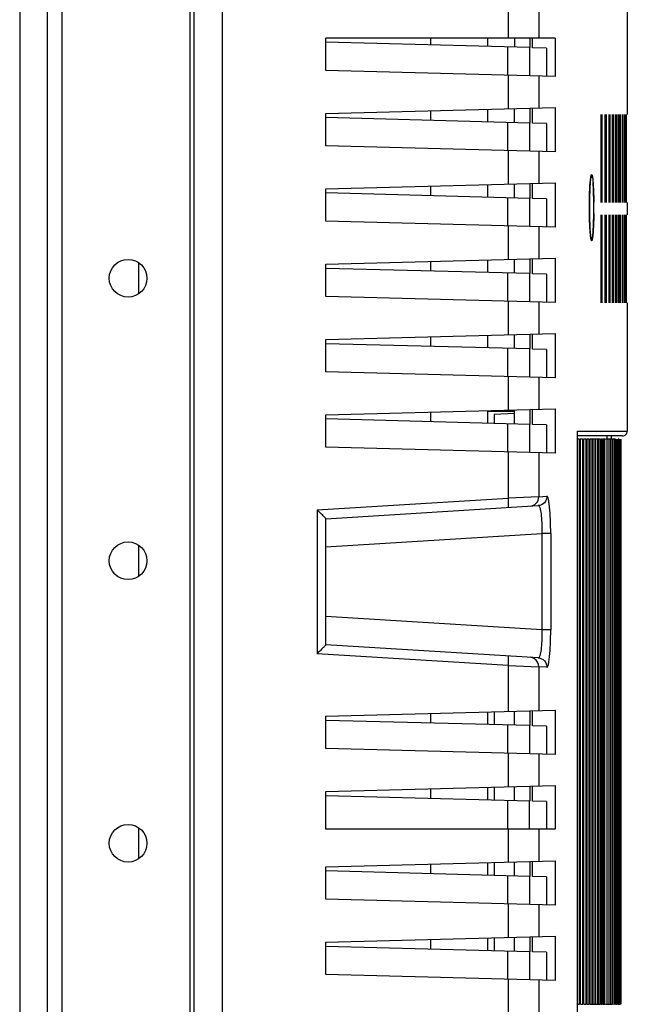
# Model space of a CAD drawing. Header units: inches. Extents: x 0 to 34, y 0 to 22.
# Tile 10 of 31: x 15.8 to 17.1, y 13.7 to 15.7. Entities that reach past the tile are written whole.
import ezdxf

# ---------------------------------------------------------------- set-up
doc = ezdxf.new("R2010")
doc.units = ezdxf.units.IN
doc.header["$LTSCALE"] = 1.87
doc.header["$MEASUREMENT"] = 0
doc.layers.get('0').update_dxf_attribs({"linetype": 'CONTINUOUS'})

msp = doc.modelspace()

# ---------------------------------------------------------------- linework, layer by layer
at = {"color": 6, "linetype": 'CONTINUOUS'}
for p, q in [((15.8488, 11.5627), (15.8488, 17.6049)), ((15.8794, 11.5621), (15.8794, 17.6054)), ((15.7908, 17.5459), (15.7908, 11.6217)), ((16.1471, 11.6652), (16.1471, 17.5023)), ((16.155, 17.5025), (16.155, 11.6659)), ((16.214, 17.442), (16.214, 11.7265)), ((17.0605, 15.7801), (17.0605, 15.5166)), ((16.8113, 15.756), (16.8113, 15.6763)), ((16.8756, 15.7543), (16.8756, 15.6763)), ((16.4306, 15.6085), (16.4306, 15.6763)), ((16.9095, 15.6763), (16.4306, 15.6763)), ((16.8566, 15.6564), (16.4306, 15.6676)), ((16.8247, 15.6763), (16.8247, 15.6572)), ((16.8566, 15.6763), (16.8566, 15.6564)), ((16.8624, 15.6562), (16.8624, 15.6763)), ((16.9095, 15.6763), (16.9095, 15.596)), ((16.8101, 15.6576), (16.8101, 15.5986)), ((16.856, 15.6564), (16.856, 15.5974)), ((16.8915, 15.6555), (16.8624, 15.6562)), ((16.8915, 15.6555), (16.8915, 15.5964)), ((16.9095, 15.596), (16.4306, 15.6085)), ((16.8113, 15.5985), (16.8113, 15.5288)), ((16.8756, 15.5968), (16.8756, 15.5305)), ((16.4306, 15.5188), (16.9095, 15.5314)), ((16.8247, 15.4998), (16.8247, 15.5291)), ((16.8566, 15.53), (16.8566, 15.4989)), ((16.8624, 15.4988), (16.8624, 15.5301)), ((16.9095, 15.5314), (16.9095, 15.4385)), ((16.4306, 15.451), (16.4306, 15.5188)), ((16.8566, 15.4989), (16.4306, 15.5101)), ((16.8101, 15.5001), (16.8101, 15.4411)), ((16.856, 15.4989), (16.856, 15.4399)), ((16.8915, 15.498), (16.8624, 15.4988)), ((17.0059, 15.3325), (17.0059, 15.5166)), ((17.0076, 15.5166), (17.0076, 15.3325)), ((17.0145, 15.3325), (17.0145, 15.5166)), ((17.016, 15.5166), (17.016, 15.3325)), ((17.0224, 15.3325), (17.0224, 15.5166)), ((17.0238, 15.5166), (17.0238, 15.3325)), ((17.0295, 15.3325), (17.0295, 15.5166)), ((17.0308, 15.5166), (17.0308, 15.3325)), ((17.0359, 15.3325), (17.0359, 15.5166)), ((17.037, 15.5166), (17.037, 15.3325)), ((17.0416, 15.3325), (17.0416, 15.5166)), ((17.0426, 15.5166), (17.0426, 15.3325)), ((17.0465, 15.3325), (17.0465, 15.5166)), ((17.0507, 15.3325), (17.0507, 15.5166)), ((17.0541, 15.3325), (17.0541, 15.5166)), ((17.0568, 15.3325), (17.0568, 15.5166)), ((17.0588, 15.3325), (17.0588, 15.5166)), ((16.8915, 15.498), (16.8915, 15.4389)), ((16.9095, 15.4385), (16.4306, 15.451)), ((16.8113, 15.441), (16.8113, 15.3713)), ((16.8756, 15.4394), (16.8756, 15.373)), ((16.9844, 15.386), (16.9845, 15.3862)), ((16.4306, 15.3613), (16.9095, 15.3739)), ((16.4306, 15.2935), (16.4306, 15.3613)), ((16.8247, 15.3423), (16.8247, 15.3717)), ((16.8566, 15.3725), (16.8566, 15.3414)), ((16.8624, 15.3413), (16.8624, 15.3727)), ((16.9095, 15.3739), (16.9095, 15.281)), ((16.9822, 15.3613), (16.9825, 15.3677)), ((16.8566, 15.3414), (16.4306, 15.3526)), ((16.8101, 15.3427), (16.8101, 15.2836)), ((16.856, 15.3415), (16.856, 15.2824)), ((16.8915, 15.3405), (16.8624, 15.3413)), ((16.8915, 15.3405), (16.8915, 15.2815)), ((16.9814, 15.3109), (16.9813, 15.3198)), ((17.0605, 15.3325), (17.0605, 15.3069)), ((16.9095, 15.281), (16.4306, 15.2935)), ((16.9815, 15.3023), (16.9814, 15.3109)), ((16.9817, 15.2943), (16.9815, 15.3023)), ((16.982, 15.287), (16.9817, 15.2943)), ((17.0059, 15.1229), (17.0059, 15.3069)), ((17.0076, 15.3069), (17.0076, 15.1229)), ((17.0145, 15.1229), (17.0145, 15.3069)), ((17.016, 15.3069), (17.016, 15.1229)), ((17.0224, 15.1229), (17.0224, 15.3069)), ((17.0238, 15.3069), (17.0238, 15.1229)), ((17.0295, 15.1229), (17.0295, 15.3069)), ((17.0308, 15.3069), (17.0308, 15.1229)), ((17.0359, 15.1229), (17.0359, 15.3069)), ((17.037, 15.3069), (17.037, 15.1229)), ((17.0416, 15.1229), (17.0416, 15.3069)), ((17.0426, 15.3069), (17.0426, 15.1229)), ((17.0465, 15.1229), (17.0465, 15.3069)), ((17.0507, 15.1229), (17.0507, 15.3069)), ((17.0541, 15.1229), (17.0541, 15.3069)), ((17.0568, 15.1229), (17.0568, 15.3069)), ((17.0588, 15.1229), (17.0588, 15.3069)), ((16.8113, 15.2836), (16.8113, 15.2138)), ((16.8756, 15.2819), (16.8756, 15.2155)), ((16.9823, 15.2804), (16.982, 15.287)), ((16.9826, 15.2747), (16.9823, 15.2804)), ((16.983, 15.2697), (16.9826, 15.2747)), ((16.9834, 15.2656), (16.983, 15.2697)), ((16.9843, 15.2582), (16.9845, 15.2578)), ((16.4306, 15.2039), (16.9095, 15.2164)), ((16.8247, 15.1848), (16.8247, 15.2142)), ((16.8566, 15.215), (16.8566, 15.184)), ((16.8624, 15.1838), (16.8624, 15.2152)), ((16.9095, 15.2164), (16.9095, 15.1235)), ((16.0388, 15.2063), (16.0388, 15.1424)), ((16.4306, 15.1361), (16.4306, 15.2039)), ((16.8566, 15.184), (16.4306, 15.1951)), ((16.8101, 15.1852), (16.8101, 15.1261)), ((16.856, 15.184), (16.856, 15.1249)), ((16.8915, 15.183), (16.8624, 15.1838)), ((16.8915, 15.183), (16.8915, 15.124)), ((16.9095, 15.1235), (16.4306, 15.1361)), ((16.8113, 15.1261), (16.8113, 15.0564)), ((16.8756, 15.1244), (16.8756, 15.058)), ((17.0605, 15.1229), (17.0605, 14.8549)), ((16.4306, 15.0464), (16.9095, 15.0589)), ((16.4306, 14.9786), (16.4306, 15.0464)), ((16.8247, 15.0273), (16.8247, 15.0567)), ((16.8566, 15.0575), (16.8566, 15.0265)), ((16.8624, 15.0263), (16.8624, 15.0577)), ((16.9095, 15.0589), (16.9095, 14.966)), ((16.8566, 15.0265), (16.4306, 15.0376)), ((16.8101, 15.0277), (16.8101, 14.9686)), ((16.856, 15.0265), (16.856, 14.9674)), ((16.8915, 15.0256), (16.8624, 15.0263)), ((16.8915, 15.0256), (16.8915, 14.9665)), ((16.9095, 14.966), (16.4306, 14.9786)), ((16.8113, 14.9686), (16.8113, 14.8989)), ((16.8756, 14.9669), (16.8756, 14.9006)), ((16.4306, 14.8889), (16.9095, 14.9015)), ((16.4306, 14.8211), (16.4306, 14.8889)), ((16.8246, 14.8915), (16.7823, 14.8893)), ((16.7823, 14.8893), (16.7823, 14.8709)), ((16.8247, 14.8698), (16.8247, 14.8992)), ((16.8566, 14.9001), (16.8566, 14.869)), ((16.8624, 14.8688), (16.8624, 14.9002)), ((16.9095, 14.9015), (16.9095, 14.8086)), ((16.8566, 14.869), (16.4306, 14.8802)), ((16.8101, 14.8702), (16.8101, 14.8112)), ((16.856, 14.869), (16.856, 14.81)), ((16.8915, 14.8681), (16.8624, 14.8688)), ((16.8915, 14.8681), (16.8915, 14.809)), ((17.0506, 14.8451), (16.9547, 14.8451)), ((16.9566, 14.8549), (17.0605, 14.8549)), ((16.9566, 13.6344), (16.9566, 14.8549)), ((17.0176, 14.8451), (17.0176, 14.8377)), ((17.0271, 14.8451), (17.0271, 14.8377)), ((16.9095, 14.8086), (16.4306, 14.8211)), ((16.8113, 14.8111), (16.8113, 14.7148)), ((16.8756, 14.8094), (16.8756, 14.7176)), ((16.8756, 14.7176), (16.8113, 14.7148)), ((16.8756, 14.7176), (16.8925, 14.7186)), ((16.4121, 14.6904), (16.8113, 14.7148)), ((16.4307, 14.6718), (16.8741, 14.699)), ((16.4121, 14.6904), (16.4121, 14.3895)), ((16.4306, 14.408), (16.4306, 14.6719)), ((16.4306, 14.6129), (16.882, 14.6405)), ((16.9004, 14.6405), (16.882, 14.6405)), ((16.882, 14.6405), (16.882, 14.4394)), ((16.9004, 14.6405), (16.9004, 14.4394)), ((16.0388, 14.6157), (16.0388, 14.5519)), ((16.882, 14.4394), (16.4306, 14.467)), ((16.9004, 14.4394), (16.882, 14.4394)), ((16.8741, 14.3809), (16.4307, 14.408)), ((16.8113, 14.3651), (16.4121, 14.3895)), ((16.8113, 14.3651), (16.8113, 14.269)), ((16.8113, 14.3651), (16.8756, 14.3623)), ((16.8925, 14.3613), (16.8756, 14.3623)), ((16.8756, 14.3623), (16.8756, 14.2706)), ((16.4306, 14.259), (16.9095, 14.2715)), ((16.7823, 14.2682), (16.7823, 14.241)), ((16.8247, 14.2399), (16.8247, 14.2693)), ((16.8566, 14.2701), (16.8566, 14.2391)), ((16.8624, 14.2389), (16.8624, 14.2703)), ((16.9095, 14.2715), (16.9095, 14.1786)), ((16.4306, 14.1912), (16.4306, 14.259)), ((16.8566, 14.2391), (16.4306, 14.2502)), ((16.8101, 14.2403), (16.8101, 14.1812)), ((16.856, 14.2391), (16.856, 14.18)), ((16.8915, 14.2382), (16.8624, 14.2389)), ((16.8915, 14.2382), (16.8915, 14.1791)), ((16.9095, 14.1786), (16.4306, 14.1912)), ((16.8113, 14.1812), (16.8113, 14.1115)), ((16.8756, 14.1795), (16.8756, 14.1132)), ((16.4306, 14.1015), (16.9095, 14.114)), ((16.4306, 14.0228), (16.4306, 14.1015)), ((16.7823, 14.1107), (16.7823, 14.0835)), ((16.8247, 14.0824), (16.8247, 14.1118)), ((16.8566, 14.1127), (16.8566, 14.0816)), ((16.8624, 14.0814), (16.8624, 14.1128)), ((16.9095, 14.114), (16.9095, 14.0228)), ((16.8566, 14.0816), (16.4306, 14.0927)), ((16.8101, 14.0828), (16.8101, 14.0228)), ((16.856, 14.0228), (16.856, 14.0816)), ((16.8915, 14.0807), (16.8624, 14.0814)), ((16.8915, 14.0807), (16.8915, 14.0228)), ((16.0388, 14.0252), (16.0388, 13.9613)), ((16.9095, 14.0228), (16.4306, 14.0228)), ((16.8113, 14.0228), (16.8113, 13.954)), ((16.8756, 14.0228), (16.8756, 13.9557)), ((16.4306, 13.944), (16.9095, 13.9566)), ((16.8566, 13.9552), (16.8566, 13.9241)), ((16.8624, 13.924), (16.8624, 13.9553)), ((16.9095, 13.9566), (16.9095, 13.8637)), ((16.4306, 13.8762), (16.4306, 13.944)), ((16.8566, 13.9241), (16.4306, 13.9353)), ((16.7823, 13.9532), (16.7823, 13.9261)), ((16.8247, 13.9249), (16.8247, 13.9543)), ((16.8101, 13.9253), (16.8101, 13.8663)), ((16.856, 13.9241), (16.856, 13.8651)), ((16.8915, 13.9232), (16.8624, 13.924)), ((16.8915, 13.9232), (16.8915, 13.8641)), ((16.9095, 13.8637), (16.4306, 13.8762)), ((16.8113, 13.8662), (16.8113, 13.7965)), ((16.8756, 13.8646), (16.8756, 13.7982)), ((16.4306, 13.7865), (16.9095, 13.7991)), ((16.7823, 13.7958), (16.7823, 13.7686)), ((16.8247, 13.7675), (16.8247, 13.7969)), ((16.8566, 13.7977), (16.8566, 13.7666)), ((16.8624, 13.7665), (16.8624, 13.7979)), ((16.9095, 13.7991), (16.9095, 13.7062)), ((16.4306, 13.7187), (16.4306, 13.7865)), ((16.8566, 13.7666), (16.4306, 13.7778)), ((16.8101, 13.7679), (16.8101, 13.7088)), ((16.856, 13.7666), (16.856, 13.7076)), ((16.8915, 13.7657), (16.8624, 13.7665)), ((16.8915, 13.7657), (16.8915, 13.7067)), ((16.9095, 13.7062), (16.4306, 13.7187)), ((16.8113, 13.7088), (16.8113, 13.639)), ((16.8756, 13.7071), (16.8756, 13.6407))]:
    msp.add_line(p, q, dxfattribs=at)
at = {"color": 7, "linetype": 'CONTINUOUS'}
for p, q in [((16.65, 15.6618), (16.65, 15.6763)), ((16.7691, 15.6587), (16.7691, 15.6763)), ((16.65, 15.5043), (16.65, 15.5246)), ((16.7691, 15.5012), (16.7691, 15.5277)), ((16.983, 15.3748), (16.984, 15.3844)), ((16.9843, 15.3864), (16.9838, 15.3829)), ((16.9844, 15.3871), (16.9848, 15.3886)), ((16.9856, 15.3908), (16.986, 15.391)), ((16.9863, 15.3908), (16.986, 15.391)), ((16.9869, 15.3896), (16.9863, 15.3908)), ((16.9871, 15.3889), (16.9869, 15.3896)), ((16.9875, 15.3869), (16.9871, 15.3889)), ((16.988, 15.3837), (16.9875, 15.3869)), ((16.65, 15.3468), (16.65, 15.3671)), ((16.7691, 15.3437), (16.7691, 15.3702)), ((16.9891, 15.3726), (16.9889, 15.3746)), ((16.9898, 15.3601), (16.9891, 15.3726)), ((16.9813, 15.3204), (16.9813, 15.3185)), ((16.9831, 15.2684), (16.983, 15.2695)), ((16.9843, 15.2578), (16.9846, 15.2565)), ((16.7691, 15.1862), (16.7691, 15.2127)), ((16.65, 15.1894), (16.65, 15.2096)), ((16.65, 15.0319), (16.65, 15.0521)), ((16.7691, 15.0288), (16.7691, 15.0553)), ((16.65, 14.8744), (16.65, 14.8947)), ((16.7691, 14.8713), (16.7691, 14.8978)), ((16.7691, 14.8968), (16.8247, 14.8968)), ((16.9606, 14.8377), (16.9566, 14.8377)), ((16.9606, 13.6566), (16.9606, 14.8377)), ((16.9676, 14.8377), (16.962, 14.8377)), ((16.962, 14.8377), (16.962, 13.6566)), ((16.9676, 13.6566), (16.9676, 14.8377)), ((16.9744, 14.8377), (16.969, 14.8377)), ((16.969, 14.8377), (16.969, 13.6566)), ((16.9744, 13.6566), (16.9744, 14.8377)), ((16.9809, 14.8377), (16.9757, 14.8377)), ((16.9757, 14.8377), (16.9757, 13.6566)), ((16.9809, 13.6566), (16.9809, 14.8377)), ((16.9871, 14.8377), (16.982, 14.8377)), ((16.9822, 14.8377), (16.9822, 13.6566)), ((16.9871, 13.6566), (16.9871, 14.8377)), ((16.993, 14.8377), (16.9879, 14.8377)), ((16.9883, 14.8377), (16.9883, 13.6566)), ((16.993, 13.6566), (16.993, 14.8377)), ((16.9986, 14.8377), (16.9935, 14.8377)), ((16.9941, 14.8377), (16.9941, 13.6566)), ((16.9986, 13.6566), (16.9986, 14.8377)), ((17.0039, 14.8377), (16.9997, 14.8377)), ((16.9997, 14.8377), (16.9997, 13.6566)), ((17.0039, 13.6566), (17.0039, 14.8377)), ((17.0089, 14.8377), (17.0049, 14.8377)), ((17.0049, 14.8377), (17.0049, 13.6566)), ((17.0089, 13.6566), (17.0089, 14.8377)), ((17.0137, 14.8377), (17.0099, 14.8377)), ((17.0099, 14.8377), (17.0099, 13.6566)), ((17.0137, 13.6566), (17.0137, 14.8377)), ((17.0181, 14.8377), (17.0146, 14.8377)), ((17.0181, 13.6566), (17.0181, 14.8377)), ((17.0223, 14.8377), (17.019, 14.8377)), ((17.0223, 13.6566), (17.0223, 14.8377)), ((17.0261, 14.8377), (17.0231, 14.8377)), ((17.0261, 13.6566), (17.0261, 14.8377)), ((17.0297, 14.8377), (17.0269, 14.8377)), ((17.0297, 13.6566), (17.0297, 14.8377)), ((17.033, 14.8377), (17.0304, 14.8377)), ((17.033, 13.6566), (17.033, 14.8377)), ((17.036, 14.8377), (17.0336, 14.8377)), ((17.036, 13.6566), (17.036, 14.8377)), ((17.0387, 13.6566), (17.0387, 14.8377)), ((17.0411, 13.6566), (17.0411, 14.8377)), ((17.0432, 14.8377), (17.0415, 14.8377)), ((17.0432, 13.6566), (17.0432, 14.8377)), ((17.045, 13.6566), (17.045, 14.8377)), ((17.0466, 13.6566), (17.0466, 14.8377)), ((17.0479, 13.6566), (17.0479, 14.8377)), ((16.65, 14.2445), (16.65, 14.2647)), ((16.7691, 14.2414), (16.7691, 14.2679)), ((16.65, 14.087), (16.65, 14.1073)), ((16.7691, 14.0839), (16.7691, 14.1104)), ((16.65, 13.9295), (16.65, 13.9498)), ((16.7691, 13.9264), (16.7691, 13.9529)), ((16.65, 13.772), (16.65, 13.7923)), ((16.7691, 13.7689), (16.7691, 13.7954)), ((16.9566, 13.6566), (16.9606, 13.6566)), ((16.962, 13.6566), (16.962, 13.6566)), ((16.9626, 13.6566), (16.9676, 13.6566)), ((16.9693, 13.6566), (16.9744, 13.6566)), ((16.9758, 13.6566), (16.9809, 13.6566)), ((16.982, 13.6566), (16.9871, 13.6566)), ((16.9879, 13.6566), (16.993, 13.6566)), ((16.9935, 13.6566), (16.9986, 13.6566)), ((16.9997, 13.6566), (17.0039, 13.6566)), ((17.0049, 13.6566), (17.0089, 13.6566)), ((17.0099, 13.6566), (17.0137, 13.6566)), ((17.0146, 13.6566), (17.0181, 13.6566)), ((17.019, 13.6566), (17.0223, 13.6566)), ((17.0231, 13.6566), (17.0261, 13.6566)), ((17.0269, 13.6566), (17.0297, 13.6566)), ((17.0316, 13.6566), (17.033, 13.6566)), ((17.0346, 13.6566), (17.036, 13.6566)), ((17.0373, 13.6566), (17.0387, 13.6566)), ((17.0397, 13.6566), (17.0411, 13.6566)), ((17.0418, 13.6566), (17.0432, 13.6566)), ((17.0437, 13.6566), (17.0466, 13.6566))]:
    msp.add_line(p, q, dxfattribs=at)
at = {"color": 6, "linetype": 'CONTINUOUS'}
for points in [[(16.9825, 15.3677), (16.9829, 15.3732), (16.9833, 15.3778), (16.9837, 15.3815)], [(16.9837, 15.3815), (16.9841, 15.3843), (16.9844, 15.386)], [(16.9845, 15.3862), (16.9846, 15.3865), (16.9843, 15.3859)], [(16.9814, 15.3376), (16.9816, 15.3461), (16.9819, 15.3541), (16.9822, 15.3613)], [(16.9813, 15.3198), (16.9813, 15.3287), (16.9814, 15.3376)], [(16.9842, 15.2597), (16.9838, 15.2622), (16.9834, 15.2656)], [(16.9845, 15.2578), (16.9846, 15.2577), (16.9845, 15.2582), (16.9842, 15.2597)], [(16.9566, 14.8541), (16.9566, 14.8544), (16.9566, 14.8546), (16.9566, 14.8549)]]:
    msp.add_lwpolyline(points, dxfattribs=at)
for centre in [(16.0172, 15.1743), (16.0172, 14.5838), (16.0172, 13.9932)]:
    msp.add_circle(centre, 0.0394, dxfattribs=at)
at = {"color": 7, "linetype": 'CONTINUOUS'}
for centre, radius, start, end in [((17.2617, 15.3523), 0.2797, 175.3018, 175.5473), ((17.2035, 15.3572), 0.2213, 174.2683, 175.3343), ((17.123, 15.3653), 0.1403, 172.8194, 174.2987), ((17.0483, 15.3753), 0.065, 170.2584, 171.9178), ((17.0275, 15.3789), 0.0439, 168.8202, 170.0954), ((17.0281, 15.3787), 0.0445, 169.1395, 170.2168), ((17.724, 15.3271), 0.7426, 177.476, 179.0987), ((17.4956, 15.3371), 0.514, 176.5906, 177.4667), ((17.3401, 15.3464), 0.3582, 175.5787, 176.5995), ((16.1986, 15.327), 0.7918, 1.1964, 2.394), ((17.9562, 15.3222), 0.9749, 179.0265, 180.106), ((17.9683, 15.3222), 0.987, 179.2961, 180.6813), ((15.9777, 15.3221), 1.0128, 358.7962, 1.2116), ((17.963, 15.322), 0.9817, 180.2052, 180.6438), ((15.9432, 15.3221), 1.0473, 359.3257, 0.6368), ((17.9213, 15.3216), 0.94, 180.6439, 180.9984), ((17.8705, 15.3207), 0.8892, 180.9979, 181.3239), ((17.7666, 15.3182), 0.7852, 181.3149, 182.0091), ((17.6221, 15.3131), 0.6407, 182.007, 182.6882), ((17.5039, 15.3076), 0.5223, 182.6946, 183.147), ((17.4241, 15.3032), 0.4425, 183.1477, 183.5915), ((17.3083, 15.2957), 0.3264, 183.5489, 184.7903), ((17.0492, 15.2691), 0.0658, 187.9618, 189.6862), ((17.0262, 15.2652), 0.0425, 189.7163, 191.1563)]:
    msp.add_arc(centre, radius, start, end, dxfattribs=at)
at = {"color": 6, "linetype": 'CONTINUOUS'}
msp.add_arc((17.0506, 14.8549), 0.00984, 269.759, 0, dxfattribs=at)
for points in [[(16.986, 15.391), (16.986, 15.3889), (16.9852, 15.3867), (16.984, 15.3851)], [(16.9848, 15.2579), (16.9856, 15.2565), (16.986, 15.2548), (16.986, 15.2532)], [(16.8667, 14.3788), (16.8639, 14.3806), (16.8605, 14.3818), (16.8572, 14.382)], [(16.8756, 14.3623), (16.8756, 14.3686), (16.8719, 14.3754), (16.8667, 14.3788)]]:
    msp.add_open_spline(points, degree=3, dxfattribs=at)
at = {"color": 7, "linetype": 'CONTINUOUS'}
for points, knots in [([(16.986, 15.391), (16.9856, 15.391), (16.9849, 15.3894), (16.9847, 15.3883), (16.9845, 15.3874)], [0, 0, 0, 0, 0.292481, 1, 1, 1, 1]), ([(16.9848, 15.3886), (16.9848, 15.3889), (16.9851, 15.3896), (16.9853, 15.3904), (16.9856, 15.3908)], [0, 0, 0, 0, 0.336624, 1, 1, 1, 1]), ([(16.986, 15.391), (16.9864, 15.3909), (16.9871, 15.3891), (16.9874, 15.3879), (16.9876, 15.3868)], [0, 0, 0, 0, 0.299219, 1, 1, 1, 1]), ([(16.9876, 15.3868), (16.9877, 15.386), (16.9883, 15.382), (16.9887, 15.3779), (16.9889, 15.3746)], [0, 0, 0, 0, 0.192532, 1, 1, 1, 1]), ([(16.9814, 15.3343), (16.9814, 15.3381), (16.9817, 15.3517), (16.9822, 15.3652), (16.983, 15.3748)], [0, 0, 0, 0, 0.283922, 1, 1, 1, 1]), ([(16.9889, 15.3746), (16.9891, 15.3718), (16.99, 15.3582), (16.9903, 15.3445), (16.9904, 15.3337)], [0, 0, 0, 0, 0.208927, 1, 1, 1, 1]), ([(16.983, 15.2695), (16.9828, 15.2723), (16.9819, 15.2859), (16.9815, 15.2996), (16.9814, 15.3104)], [0, 0, 0, 0, 0.2084, 1, 1, 1, 1]), ([(16.9904, 15.3098), (16.9904, 15.3059), (16.9901, 15.2924), (16.9896, 15.2788), (16.9889, 15.2692)], [0, 0, 0, 0, 0.284461, 1, 1, 1, 1]), ([(16.9889, 15.2697), (16.9891, 15.2719), (16.9898, 15.2823), (16.9901, 15.2927), (16.9903, 15.3009)], [0, 0, 0, 0, 0.212785, 1, 1, 1, 1]), ([(16.9831, 15.2684), (16.9832, 15.2674), (16.9835, 15.2638), (16.9839, 15.2603), (16.9843, 15.2578)], [0, 0, 0, 0, 0.299394, 1, 1, 1, 1]), ([(16.986, 15.2532), (16.9856, 15.2533), (16.9849, 15.2549), (16.9847, 15.2561), (16.9845, 15.257)], [0, 0, 0, 0, 0.302507, 1, 1, 1, 1]), ([(16.9846, 15.2565), (16.9847, 15.2557), (16.985, 15.2547), (16.9856, 15.2532), (16.986, 15.2532)], [0, 0, 0, 0, 0.699965, 1, 1, 1, 1]), ([(16.986, 15.2532), (16.9864, 15.2532), (16.9871, 15.2552), (16.9877, 15.258), (16.9884, 15.2633), (16.9887, 15.2673), (16.9889, 15.2697)], [0, 0, 0, 0, 0.07885, 0.272832, 0.582933, 1, 1, 1, 1]), ([(16.9889, 15.2692), (16.9887, 15.2669), (16.9884, 15.263), (16.9877, 15.2578), (16.9871, 15.2551), (16.9864, 15.2533), (16.986, 15.2532)], [0, 0, 0, 0, 0.418197, 0.727454, 0.919262, 1, 1, 1, 1])]:
    msp.add_open_spline(points, degree=3, knots=knots, dxfattribs=at)
at = {"color": 6, "linetype": 'CONTINUOUS'}
for points, knots in [([(16.8572, 14.6979), (16.862, 14.6982), (16.8718, 14.7027), (16.8756, 14.7127), (16.8756, 14.7176)], [0, 0, 0, 0, 0.498865, 1, 1, 1, 1]), ([(16.8925, 14.7186), (16.8925, 14.7138), (16.8887, 14.7038), (16.8789, 14.6993), (16.8741, 14.699)], [0, 0, 0, 0, 0.500681, 1, 1, 1, 1]), ([(16.9004, 14.6405), (16.9004, 14.6506), (16.9, 14.6691), (16.8987, 14.691), (16.8971, 14.7049), (16.8957, 14.7122), (16.8947, 14.7163), (16.8932, 14.7187), (16.8925, 14.7186)], [0, 0, 0, 0, 0.380735, 0.702132, 0.824947, 0.916316, 0.973899, 1, 1, 1, 1]), ([(16.8113, 14.7148), (16.8114, 14.7123), (16.8116, 14.7078), (16.812, 14.7013), (16.8114, 14.6981), (16.8118, 14.6952), (16.8113, 14.6951)], [0, 0, 0, 0, 0.381127, 0.704159, 0.920761, 1, 1, 1, 1]), ([(16.8741, 14.699), (16.8759, 14.6991), (16.8789, 14.6915), (16.8805, 14.6808), (16.8821, 14.6618), (16.8821, 14.6481), (16.882, 14.6405)], [0, 0, 0, 0, 0.089358, 0.302457, 0.621607, 1, 1, 1, 1]), ([(16.4306, 14.6719), (16.43, 14.6726), (16.4271, 14.676), (16.4207, 14.682), (16.4152, 14.6874), (16.4121, 14.6904)], [0, 0, 0, 0, 0.111306, 0.505209, 1, 1, 1, 1]), ([(16.882, 14.4394), (16.8821, 14.4318), (16.8821, 14.4181), (16.8805, 14.3991), (16.8789, 14.3884), (16.8759, 14.3808), (16.8741, 14.3809)], [0, 0, 0, 0, 0.378497, 0.697669, 0.910709, 1, 1, 1, 1]), ([(16.8925, 14.3613), (16.8932, 14.3612), (16.8947, 14.3636), (16.8957, 14.3677), (16.8971, 14.375), (16.8987, 14.3889), (16.9, 14.4108), (16.9004, 14.4293), (16.9004, 14.4394)], [0, 0, 0, 0, 0.026112, 0.083685, 0.175097, 0.297983, 0.619417, 1, 1, 1, 1]), ([(16.4307, 14.408), (16.4305, 14.408), (16.4301, 14.407), (16.4287, 14.406), (16.4269, 14.4039), (16.4234, 14.4005), (16.4184, 14.3956), (16.4143, 14.3916), (16.4121, 14.3895)], [0, 0, 0, 0, 0.025848, 0.097765, 0.206601, 0.341367, 0.656356, 1, 1, 1, 1]), ([(16.8113, 14.3848), (16.8118, 14.3847), (16.8114, 14.3818), (16.812, 14.3786), (16.8116, 14.3721), (16.8114, 14.3676), (16.8113, 14.3651)], [0, 0, 0, 0, 0.079146, 0.295529, 0.618679, 1, 1, 1, 1]), ([(16.8741, 14.3809), (16.8789, 14.3806), (16.8887, 14.3761), (16.8925, 14.3661), (16.8925, 14.3613)], [0, 0, 0, 0, 0.498956, 1, 1, 1, 1])]:
    msp.add_open_spline(points, degree=3, knots=knots, dxfattribs=at)

doc.saveas('drawing.dxf')
